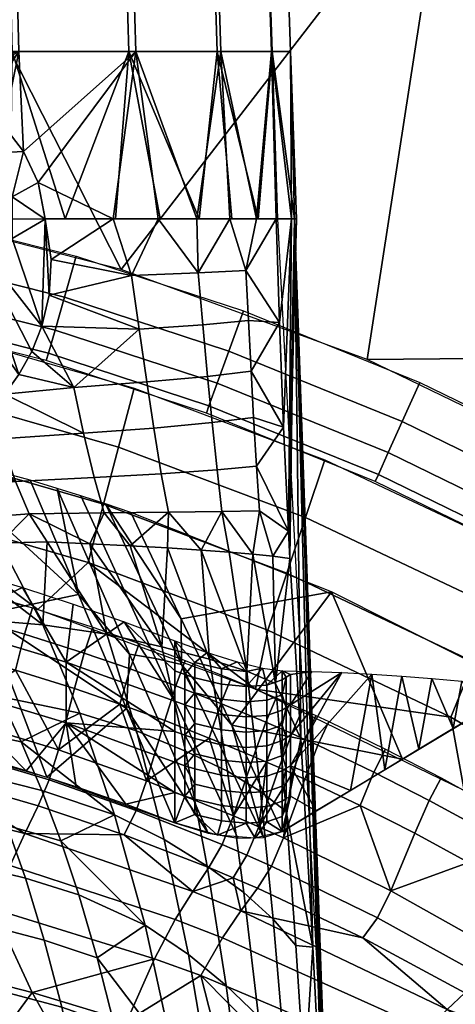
# Model space of a CAD drawing. Header units: millimetres. Extents: x -548 to -180, y -420 to 45.
# Tile 46 of 62: x -328 to -304, y -113 to -58. Entities that reach past the tile are written whole.
import ezdxf

# ---------------------------------------------------------------- set-up
doc = ezdxf.new("R2010")
doc.units = ezdxf.units.MM
doc.header["$MEASUREMENT"] = 0
doc.layers.add('Predefinito', color=7, linetype='Continuous', true_color=0x000000)

msp = doc.modelspace()

# ---------------------------------------------------------------- linework, layer by layer
at = {"layer": 'Predefinito'}
for points, knots in [([(-542.855, -20.54, 1.919), (-542.855, -133.709, 1.919), (-542.855, -236.858, 1.919), (-542.855, -414.483, 1.919), (-365.23, -414.483, 1.919), (-187.605, -414.483, 1.919), (-187.605, -236.858, 1.919), (-187.605, -133.709, 1.919), (-187.605, -20.54, 1.919), (-365.23, -20.54, 1.919), (-542.855, -20.54, 1.919)], [4.519851, 4.519851, 4.519851, 191.007194, 191.007194, 490.271946, 490.271946, 789.536698, 789.536698, 976.024041, 976.024041, 1346.627569, 1346.627569, 1346.627569]), ([(-547.855, -25.56, 1.919), (-547.855, -145.311, 1.919), (-547.855, -236.858, 1.919), (-547.855, -419.483, 1.919), (-365.23, -419.483, 1.919), (-182.605, -419.483, 1.919), (-182.605, -236.858, 1.919), (-182.605, -145.311, 1.919), (-182.605, -25.56, 1.919), (-365.23, -25.56, 1.919), (-547.855, -25.56, 1.919)], [365.25, 365.25, 365.25, 548.344063, 548.344063, 835.210742, 835.210742, 1122.077422, 1122.077422, 1305.171485, 1305.171485, 1670.421485, 1670.421485, 1670.421485])]:
    msp.add_rational_spline(points, [1, 1, 1, 0.707106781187, 1, 0.707106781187, 1, 1, 1, 1, 1], degree=2, knots=knots, dxfattribs=at)

# ---------------------------------------------------------------- meshes
mesh = msp.add_polyface(dxfattribs=at)
corners = [(-334.497, -20.856, 0), (-304.71, -20.856, 0), (-304.71, -48.784, 0), (-334.497, -48.784, 0), (-322.672, -72.063, 0), (-336.688, -68.49, 0), (-323.06, -32.317, -161.402), (-323.327, -23.085, -161.583), (-329.619, -23.085, -154.007), (-329.393, -32.317, -153.778), (-318.271, -32.317, -170.231), (-318.568, -23.085, -170.356), (-315.276, -32.317, -179.976), (-315.592, -23.085, -180.039), (-329.166, -41.55, -153.548), (-337.225, -32.317, -147.428), (-337.047, -41.55, -147.159), (-322.793, -41.55, -161.221), (-317.973, -41.55, -170.106), (-314.96, -41.55, -179.912), (-313.958, -41.55, -190), (-314.28, -32.317, -190), (-315, -41.55, -200.287), (-315.316, -32.317, -200.222), (-317.764, -41.55, -209.389), (-318.062, -32.317, -209.267), (-322.406, -41.55, -218.2), (-322.675, -32.317, -218.023), (-328.796, -41.55, -226.082), (-329.025, -32.317, -225.855), (-336.468, -41.55, -232.455), (-336.649, -32.317, -232.188), (-328.939, -50.782, -153.319), (-336.87, -50.782, -146.89), (-322.526, -50.782, -161.04), (-317.676, -50.782, -169.981), (-314.644, -50.782, -179.849), (-313.635, -50.782, -190), (-314.684, -50.782, -200.351), (-317.465, -50.782, -209.511), (-322.137, -50.782, -218.378), (-328.567, -50.782, -226.309), (-336.288, -50.782, -232.722), (-328.712, -60.015, -153.09), (-336.693, -60.015, -146.62), (-322.259, -60.015, -160.859), (-317.379, -60.015, -169.856), (-314.327, -60.015, -179.786), (-313.313, -60.015, -190), (-314.368, -60.015, -200.416), (-317.167, -60.015, -209.633), (-321.868, -60.015, -218.555), (-328.337, -60.015, -226.536), (-320.642, -69.247, -217.224), (-323.125, -69.247, -220.925), (-327.258, -67.258, -225.776), (-328.073, -65.541, -226.53), (-329.155, -64.113, -227.535), (-330.327, -62.987, -228.586), (-331.732, -61.943, -229.764), (-333.213, -61.071, -230.929), (-334.778, -60.333, -232.075), (-333.213, -61.071, -230.929), (-331.732, -61.943, -229.764), (-330.849, -65.689, -226.453), (-330.327, -62.987, -228.586), (-329.155, -64.113, -227.535), (-335.149, -62.145, -229.527)]
mesh.append_faces([[corners[k] for k in face] for face in [(0, 1, 2, 3), (4, 5, 3, 3), (3, 2, 4, 4), (6, 7, 8, 9), (10, 11, 7, 6), (12, 13, 11, 10), (14, 9, 15, 16), (17, 6, 9, 14), (18, 10, 6, 17), (19, 12, 10, 18), (20, 21, 12, 19), (22, 23, 21, 20), (24, 25, 23, 22), (26, 27, 25, 24), (28, 29, 27, 26), (30, 31, 29, 28), (32, 14, 16, 33), (34, 17, 14, 32), (35, 18, 17, 34), (36, 19, 18, 35), (37, 20, 19, 36), (38, 22, 20, 37), (39, 24, 22, 38), (40, 26, 24, 39), (41, 28, 26, 40), (42, 30, 28, 41), (43, 32, 33, 44), (45, 34, 32, 43), (46, 35, 34, 45), (47, 36, 35, 46), (48, 37, 36, 47), (49, 38, 37, 48), (50, 39, 38, 49), (51, 40, 39, 50), (52, 41, 40, 51), (53, 54, 51, 51), (55, 56, 51, 51), (56, 57, 52, 52), (57, 58, 52, 52), (58, 59, 52, 52), (59, 60, 52, 52), (60, 61, 52, 52), (41, 52, 61, 61), (52, 51, 56, 56), (62, 63, 64, 64), (63, 65, 64, 64), (65, 66, 64, 64), (67, 62, 64, 64)]])
mesh = msp.add_polyface(dxfattribs=at)
corners = [(-285.358, -22.967, -11.667), (-284.105, -22.868, -11.667), (-284.105, -22.868, 0), (-285.358, -22.967, 0), (-285.358, -22.967, -23.333), (-284.105, -22.868, -23.333), (-286.609, -22.868, -11.667), (-286.609, -22.868, 0), (-286.609, -22.868, -23.333), (-285.369, -22.937, -35), (-289.607, -89.798, -0.489), (-281.274, -95.484, -0.49), (-282.392, -97.002, -1.775), (-290.611, -91.391, -1.771), (-288.346, -87.792, 0), (-279.869, -93.573, 0), (-300.085, -87.456, -3.792), (-291.319, -92.51, -3.799), (-291.545, -92.86, -6.039), (-300.284, -87.827, -6.028), (-299.462, -86.286, -1.767), (-298.578, -84.623, -0.488), (-297.466, -82.531, 0), (-308.463, -83.381, -3.784), (-308.634, -83.77, -6.018), (-307.92, -82.169, -1.764), (-307.15, -80.451, -0.487), (-306.18, -78.29, 0), (-317.826, -79.584, -3.776), (-317.969, -79.988, -6.006), (-317.374, -78.335, -1.76), (-316.731, -76.566, -0.486), (-315.922, -74.344, 0), (-304.71, -48.784, 0), (-274.923, -48.784, 0), (-274.923, -76.712, 0), (-281.728, -92.2, 0), (-294.98, -83.861, 0), (-309.079, -77.023, 0), (-322.672, -72.063, 0), (-288.303, -22.405, 0), (-285.358, -22.967, 0), (-304.71, -20.856, 0), (-313.354, -88.008, -200.748), (-313.434, -86.5, -200.748), (-313.101, -69.247, -186.639), (-313.702, -80.758, -200.748), (-313.26, -69.247, -195.304), (-313.923, -74.986, -200.748), (-311.496, -120.979, -200.748), (-312.082, -109.475, -200.748), (-312.749, -97.982, -200.748), (-312.991, -69.247, -190), (-314.041, -69.247, -179.612), (-311.604, -115.407, -179.61), (-313.101, -69.247, -186.639), (-312.991, -69.247, -190), (-313.313, -60.015, -190), (-313.26, -69.247, -195.304), (-314.327, -60.015, -179.786), (-314.368, -60.015, -200.416), (-313.354, -88.008, -200.748), (-312.749, -97.982, -200.748), (-314.151, -94.921, -209.929), (-301.987, -90.718, -23.44), (-312.493, -85.755, -23.458), (-311.429, -82.558, -6.015), (-300.712, -87.602, -6.028), (-303.213, -93.713, -40.182), (-313.517, -88.828, -40.231), (-304.468, -96.78, -57.326), (-314.566, -91.975, -57.405), (-292.814, -96.013, -23.418), (-291.355, -92.98, -6.039), (-313.788, -94.21, -66.409), (-312.14, -94.254, -63.124), (-313.318, -94.427, -65.473), (-313.553, -94.568, -65.941)]
mesh.append_faces([[corners[k] for k in face] for face in [(0, 1, 2, 3), (4, 5, 1, 0), (6, 0, 3, 7), (8, 4, 0, 6), (5, 4, 9, 9), (4, 8, 9, 9), (10, 11, 12, 13), (14, 15, 11, 10), (16, 17, 18, 19), (20, 13, 17, 16), (21, 10, 13, 20), (22, 14, 10, 21), (23, 16, 19, 24), (25, 20, 16, 23), (26, 21, 20, 25), (27, 22, 21, 26), (28, 23, 24, 29), (30, 25, 23, 28), (31, 26, 25, 30), (32, 27, 26, 31), (33, 34, 35, 35), (36, 37, 35, 35), (37, 38, 35, 35), (38, 39, 33, 33), (40, 41, 33, 33), (34, 33, 41, 41), (33, 35, 38, 38), (33, 42, 40, 40), (43, 44, 45, 45), (44, 46, 47, 47), (46, 48, 47, 47), (49, 50, 45, 45), (50, 51, 45, 45), (51, 43, 45, 45), (47, 52, 44, 44), (52, 45, 44, 44), (45, 53, 54, 54), (55, 56, 57, 57), (56, 58, 57, 57), (57, 59, 55, 55), (60, 57, 58, 58), (61, 62, 63, 63), (64, 65, 66, 67), (68, 69, 65, 64), (70, 71, 69, 68), (72, 64, 67, 73), (74, 75, 76, 76), (76, 77, 74, 74)]])
mesh = msp.add_polyface(dxfattribs=at)
corners = [(-336.39, -74.236, -3.763), (-326.702, -76.673, -3.768), (-326.821, -77.087, -5.996), (-336.482, -74.658, -5.988), (-336.113, -72.938, -1.753), (-326.335, -75.396, -1.756), (-335.725, -71.101, -0.484), (-325.814, -73.591, -0.485), (-335.239, -68.791, 0), (-325.16, -71.322, 0), (-323.125, -69.247, -220.925), (-326.883, -69.247, -225.478), (-327.258, -67.258, -225.776), (-332.175, -69.247, -149.534), (-328.839, -69.247, -152.539), (-328.712, -60.015, -153.09), (-325.771, -69.247, -155.827), (-336.693, -60.015, -146.62), (-322.259, -60.015, -160.859), (-330.849, -70.341, -225.568), (-332.999, -70.341, -225.568), (-332.999, -68.049, -225.587), (-330.849, -68.049, -225.587), (-332.999, -65.689, -226.453), (-330.849, -65.689, -226.453), (-330.849, -74.315, -227.484), (-335.149, -74.315, -227.484), (-330.849, -77.477, -231.027), (-335.149, -77.477, -231.027), (-335.149, -79.635, -234.804), (-328.699, -70.341, -225.568), (-328.699, -68.049, -225.587), (-329.155, -64.113, -227.535), (-328.073, -65.541, -226.53), (-327.258, -67.258, -225.776), (-326.883, -69.247, -225.478), (-326.879, -69.273, -225.477), (-326.551, -71.5, -225.868), (-326.655, -73.48, -226.873), (-327.057, -75.186, -228.266), (-327.622, -76.589, -229.822), (-328.327, -77.859, -231.585), (-329.114, -78.93, -233.391), (-329.992, -79.848, -235.237), (-330.974, -80.656, -237.119), (-332.017, -81.335, -238.901), (-326.883, -69.247, -225.478), (-323.125, -69.247, -220.925), (-326.879, -69.273, -225.477), (-332.017, -81.335, -238.901), (-330.974, -80.656, -237.119), (-329.336, -81.407, -236.252), (-329.992, -79.848, -235.237), (-329.114, -78.93, -233.391), (-328.327, -77.859, -231.585), (-325.304, -78.566, -228.418), (-327.622, -76.589, -229.822), (-327.057, -75.186, -228.266), (-324.753, -81.101, -229.846), (-321.69, -75.351, -221.101), (-322.822, -81.867, -23.47), (-333.364, -78.843, -23.479), (-332.705, -75.517, -5.99), (-321.959, -78.599, -6.001), (-323.652, -85.01, -40.266), (-333.998, -82.041, -40.294)]
mesh.append_faces([[corners[k] for k in face] for face in [(0, 1, 2, 3), (4, 5, 1, 0), (6, 7, 5, 4), (8, 9, 7, 6), (10, 11, 12, 12), (13, 14, 15, 15), (14, 16, 15, 15), (15, 17, 13, 13), (18, 15, 16, 16), (19, 20, 21, 22), (22, 21, 23, 24), (20, 19, 25, 25), (25, 26, 20, 20), (27, 28, 26, 25), (29, 28, 27, 27), (30, 19, 22, 31), (31, 22, 24, 24), (32, 33, 24, 24), (33, 34, 31, 31), (34, 35, 36, 36), (36, 37, 38, 38), (38, 39, 36, 36), (39, 40, 19, 19), (40, 41, 19, 19), (41, 42, 25, 25), (42, 43, 27, 27), (43, 44, 27, 27), (44, 45, 27, 27), (25, 19, 41, 41), (27, 25, 42, 42), (29, 27, 45, 45), (19, 30, 39, 39), (30, 31, 36, 36), (31, 24, 33, 33), (31, 34, 36, 36), (36, 39, 30, 30), (46, 47, 48, 48), (49, 50, 51, 51), (50, 52, 51, 51), (52, 53, 51, 51), (53, 54, 55, 55), (54, 56, 55, 55), (56, 57, 55, 55), (55, 58, 53, 53), (59, 55, 57, 57), (58, 51, 53, 53), (60, 61, 62, 63), (64, 65, 61, 60)]])
mesh = msp.add_polyface(dxfattribs=at)
corners = [(-326.702, -76.673, -3.768), (-317.826, -79.584, -3.776), (-317.969, -79.988, -6.006), (-326.821, -77.087, -5.996), (-326.335, -75.396, -1.756), (-317.374, -78.335, -1.76), (-325.814, -73.591, -0.485), (-316.731, -76.566, -0.486), (-325.16, -71.322, 0), (-315.922, -74.344, 0), (-313.923, -74.986, -200.748), (-314.108, -69.247, -200.748), (-313.26, -69.247, -195.304), (-314.041, -69.247, -179.612), (-313.101, -69.247, -186.639), (-314.327, -60.015, -179.786), (-313.26, -69.247, -195.304), (-314.108, -69.247, -200.748), (-314.368, -60.015, -200.416), (-315.208, -69.247, -205.061), (-316.669, -69.247, -209.262), (-317.167, -60.015, -209.633), (-318.491, -69.247, -213.338), (-320.642, -69.247, -217.224), (-321.868, -60.015, -218.555), (-325.771, -69.247, -155.827), (-322.991, -69.247, -159.366), (-322.259, -60.015, -160.859), (-320.516, -69.247, -163.121), (-318.366, -69.247, -167.057), (-316.557, -69.247, -171.141), (-317.379, -60.015, -169.856), (-315.11, -69.247, -175.337), (-323.125, -69.247, -220.925), (-327.258, -67.258, -225.776), (-317.652, -80.508, -215.582), (-315.358, -80.228, -208.168), (-315.195, -82.916, -208.563), (-317.381, -83.117, -216.397), (-317.9, -77.958, -214.921), (-315.501, -77.67, -207.848), (-318.164, -75.102, -214.336), (-315.65, -74.869, -207.566), (-318.422, -72.245, -213.929), (-315.789, -72.112, -207.372), (-321.269, -78.266, -222.027), (-320.88, -80.808, -223.067), (-321.69, -75.351, -221.101), (-322.106, -72.387, -220.449), (-325.304, -78.566, -228.418), (-324.753, -81.101, -229.846), (-314.108, -69.247, -200.748), (-313.923, -74.986, -200.748), (-313.702, -80.758, -200.748), (-323.125, -69.247, -220.925), (-320.642, -69.247, -217.224), (-318.491, -69.247, -213.338), (-316.669, -69.247, -209.262), (-315.208, -69.247, -205.061), (-327.057, -75.186, -228.266), (-326.655, -73.48, -226.873), (-326.551, -71.5, -225.868), (-326.879, -69.273, -225.477)]
mesh.append_faces([[corners[k] for k in face] for face in [(0, 1, 2, 3), (4, 5, 1, 0), (6, 7, 5, 4), (8, 9, 7, 6), (10, 11, 12, 12), (13, 14, 15, 15), (16, 17, 18, 18), (17, 19, 18, 18), (19, 20, 21, 21), (20, 22, 21, 21), (22, 23, 24, 24), (25, 26, 27, 27), (26, 28, 27, 27), (28, 29, 27, 27), (29, 30, 31, 31), (30, 32, 31, 31), (32, 13, 15, 15), (31, 27, 29, 29), (15, 31, 32, 32), (21, 18, 19, 19), (24, 21, 22, 22), (24, 33, 34, 34), (35, 36, 37, 38), (39, 40, 36, 35), (41, 42, 40, 39), (43, 44, 42, 41), (45, 39, 35, 46), (47, 41, 39, 45), (48, 43, 41, 47), (49, 45, 46, 50), (47, 45, 49, 49), (51, 52, 44, 44), (52, 53, 40, 40), (54, 55, 48, 48), (55, 56, 43, 43), (56, 57, 43, 43), (57, 58, 44, 44), (58, 51, 44, 44), (59, 60, 47, 47), (60, 61, 48, 48), (61, 62, 54, 54), (37, 36, 53, 53), (36, 40, 53, 53), (40, 42, 52, 52), (44, 43, 57, 57), (42, 44, 52, 52), (43, 48, 55, 55), (48, 47, 60, 60), (54, 48, 61, 61)]])
mesh = msp.add_polyface(dxfattribs=at)
corners = [(-310.052, -155.469, -200.748), (-310.486, -143.972, -200.748), (-313.101, -69.247, -186.639), (-311.604, -115.407, -179.61), (-313.664, -115.021, -225.283), (-314.278, -107.926, -223.278), (-313.02, -109.386, -212.037), (-312.539, -116.727, -213.034), (-315.092, -113.314, -237.473), (-315.894, -106.465, -234.447), (-316.879, -111.605, -249.532), (-317.931, -105.001, -245.46), (-313.069, -122.981, -227.313), (-312.065, -124.819, -214.043), (-314.321, -121.142, -240.537), (-315.87, -119.302, -253.652), (-317.662, -117.456, -266.681), (-318.954, -109.889, -261.481), (-319.733, -115.689, -279.6), (-321.354, -108.272, -273.293), (-323.053, -113.818, -292.136), (-323.997, -110.07, -288.469), (-316.672, -124.758, -270.736), (-315.095, -126.583, -256.866), (-318.49, -122.997, -284.521), (-322.281, -117.347, -295.168), (-321.563, -121.103, -297.992), (-323.722, -124.391, -307.287), (-324.448, -120.069, -304.302), (-320.848, -125.402, -300.754), (-312.082, -109.475, -200.748), (-311.496, -120.979, -200.748), (-320.806, -124.986, -136.663), (-326.047, -123.324, -136.926), (-324.128, -118.117, -132.062), (-318.636, -119.93, -131.713), (-322.366, -113.571, -125.737), (-317.179, -115.373, -125.357), (-311.991, -117.396, -124.936), (-306.828, -119.691, -124.482), (-307.956, -124.23, -130.922), (-301.718, -122.306, -124.004), (-318.275, -111.048, -117.054), (-320.838, -110.121, -117.227), (-319.689, -107.956, -107.922), (-317.072, -108.959, -107.763), (-303.682, -111.995, -88.113), (-309.331, -108.96, -88.401), (-308.506, -107.857, -81.718), (-302.83, -111.015, -81.489), (-304.67, -112.914, -97.461), (-316.062, -107.478, -98.144), (-305.767, -114.047, -106.968), (-307.112, -115.759, -116.186), (-296.413, -113.168, -78.815), (-302.026, -109.588, -79.052), (-297.634, -108.307, -78.048), (-298.136, -115.383, -87.794), (-297.281, -114.52, -81.233), (-293.702, -119.721, -96.651), (-294.736, -120.547, -106.038), (-296.089, -121.907, -115.178), (-301.718, -122.306, -124.004), (-306.828, -119.691, -124.482), (-311.991, -117.396, -124.936), (-317.179, -115.373, -125.357), (-322.366, -113.571, -125.737), (-327.596, -111.981, -126.072)]
mesh.append_faces([[corners[k] for k in face] for face in [(0, 1, 2, 2), (0, 2, 3, 3), (4, 5, 6, 7), (8, 9, 5, 4), (10, 11, 9, 8), (12, 4, 7, 13), (14, 8, 4, 12), (15, 10, 8, 14), (16, 17, 10, 15), (18, 19, 17, 16), (18, 20, 21, 21), (19, 18, 21, 21), (22, 16, 15, 23), (24, 18, 16, 22), (25, 20, 18, 18), (24, 26, 25, 25), (18, 24, 25, 25), (27, 28, 26, 29), (30, 31, 7, 7), (7, 6, 30, 30), (13, 7, 31, 31), (32, 33, 34, 35), (36, 37, 34, 34), (37, 38, 35, 35), (38, 39, 40, 40), (39, 41, 40, 40), (35, 34, 37, 37), (40, 35, 38, 38), (42, 43, 44, 45), (46, 47, 48, 49), (47, 46, 50, 50), (50, 51, 47, 47), (52, 45, 51, 50), (53, 42, 45, 52), (54, 55, 56, 56), (57, 46, 49, 58), (58, 49, 55, 54), (50, 46, 57, 57), (59, 50, 57, 57), (60, 52, 50, 59), (61, 53, 52, 60), (62, 63, 53, 53), (63, 64, 53, 53), (64, 65, 42, 42), (65, 66, 42, 42), (66, 67, 43, 43), (43, 42, 66, 66), (42, 53, 64, 64), (53, 61, 62, 62)]])
mesh = msp.add_polyface(dxfattribs=at)
corners = [(-310.486, -143.972, -200.748), (-310.966, -132.46, -200.748), (-313.101, -69.247, -186.639), (-311.496, -120.979, -200.748), (-294.217, -98.93, -40.128), (-303.213, -93.713, -40.182), (-301.987, -90.718, -23.44), (-292.814, -96.013, -23.418), (-295.654, -101.917, -57.24), (-304.468, -96.78, -57.326), (-303.715, -100.837, -74.062), (-315.247, -95.236, -74.434), (-314.566, -91.975, -57.405), (-312.531, -100.2, -78.607), (-313.235, -99.88, -78.629), (-312.53, -98.005, -77.32), (-311.816, -98.331, -77.298), (-313.246, -97.684, -77.343), (-312.653, -96.36, -74.359), (-311.93, -96.689, -74.338), (-311.209, -97.022, -74.316), (-303.478, -104.805, -78.29), (-300.552, -106.503, -78.172), (-302.026, -109.588, -79.052), (-307.768, -106.361, -79.264), (-306.452, -103.187, -78.401), (-309.47, -101.652, -78.507), (-313.7, -103.448, -79.452), (-308.713, -99.811, -77.194), (-305.653, -101.376, -77.084), (-308.076, -98.536, -74.215), (-304.988, -100.137, -74.109), (-302.637, -103.025, -76.969), (-299.668, -104.758, -76.848), (-301.946, -101.824, -73.997), (-298.953, -103.594, -73.879), (-309.331, -108.96, -88.401), (-315.14, -106.231, -88.661), (-314.368, -105.008, -81.923), (-308.506, -107.857, -81.718), (-302.83, -111.015, -81.489), (-316.062, -107.478, -98.144), (-297.634, -108.307, -78.048), (-296.706, -106.597, -76.719), (-295.968, -105.473, -73.755), (-311.05, -89.849, -40), (-307.126, -99.092, -53.123), (-300.545, -95.138, -40), (-316.572, -97.221, -57.606), (-313.788, -103.096, -66.409), (-312.14, -94.254, -63.124), (-310.486, -94.32, -59.824), (-313.318, -96.104, -65.473), (-308.826, -94.406, -56.514), (-313.318, -99.459, -65.473), (-307.164, -94.512, -53.2), (-308.112, -99.685, -55.091), (-305.502, -94.638, -49.886), (-306.221, -98.548, -51.318), (-303.844, -94.785, -46.578), (-304.329, -97.411, -47.546), (-302.19, -94.951, -43.281), (-302.437, -96.275, -43.773), (-300.545, -95.138, -40), (-310.004, -100.822, -58.864), (-311.896, -101.959, -62.636), (-313.318, -101.136, -65.473), (-313.318, -97.781, -65.473)]
mesh.append_faces([[corners[k] for k in face] for face in [(0, 1, 2, 2), (1, 3, 2, 2), (4, 5, 6, 7), (8, 9, 5, 4), (10, 11, 9, 9), (12, 9, 11, 11), (9, 8, 10, 10), (13, 14, 15, 16), (15, 17, 18, 19), (16, 15, 19, 20), (21, 22, 23, 23), (24, 25, 21, 21), (23, 24, 21, 21), (26, 25, 24, 24), (27, 13, 26, 26), (24, 27, 26, 26), (25, 26, 28, 29), (26, 13, 16, 28), (28, 16, 20, 30), (29, 28, 30, 31), (22, 21, 32, 33), (21, 25, 29, 32), (32, 29, 31, 34), (33, 32, 34, 35), (36, 37, 38, 39), (39, 38, 27, 24), (40, 39, 24, 23), (41, 37, 36, 36), (23, 22, 42, 42), (42, 22, 33, 43), (43, 33, 35, 44), (45, 46, 47, 47), (48, 49, 46, 46), (50, 51, 52, 52), (51, 53, 54, 54), (53, 55, 56, 56), (55, 57, 58, 58), (57, 59, 60, 60), (59, 61, 62, 62), (61, 63, 62, 62), (62, 60, 59, 59), (60, 58, 57, 57), (58, 56, 55, 55), (56, 64, 53, 53), (64, 65, 54, 54), (66, 54, 65, 65), (67, 52, 51, 51), (54, 67, 51, 51), (54, 53, 64, 64)]])
mesh = msp.add_polyface(dxfattribs=at)
corners = [(-339.448, -81.456, -239.249), (-343.748, -81.456, -239.249), (-343.748, -79.635, -234.804), (-339.448, -79.635, -234.804), (-339.448, -82.746, -243.501), (-343.748, -82.746, -243.501), (-335.149, -81.456, -239.249), (-335.149, -79.635, -234.804), (-332.017, -81.335, -238.901), (-333.168, -81.914, -240.615), (-334.444, -82.409, -242.265), (-335.862, -82.838, -243.857), (-338.044, -83.337, -245.931), (-340.376, -83.714, -247.724), (-332.47, -95.117, -273.185), (-336.11, -94.567, -276.679), (-338.605, -90.733, -267.477), (-331.899, -91.282, -261.375), (-340.236, -94.036, -279.667), (-346.757, -90.159, -271.76), (-346.896, -87.445, -260.419), (-341.526, -87.452, -258.058), (-336.749, -87.418, -254.982), (-332.669, -87.333, -251.314), (-340.925, -84.75, -249.826), (-333.952, -84.298, -244.864), (-333.016, -85.952, -247.741), (-340.038, -86.272, -253.204), (-342.899, -83.995, -249.255), (-340.376, -83.714, -247.724), (-338.044, -83.337, -245.931), (-335.862, -82.838, -243.857), (-334.444, -82.409, -242.265), (-333.168, -81.914, -240.615), (-332.669, -87.333, -251.314), (-336.749, -87.418, -254.982), (-341.526, -87.452, -258.058), (-333.998, -82.041, -40.294), (-344.58, -79.924, -40.317), (-344.151, -76.693, -23.489), (-333.364, -78.843, -23.479), (-334.646, -85.315, -57.513), (-345.02, -83.232, -57.549), (-327.288, -90.825, -74.726), (-339.75, -87.625, -74.939), (-341.827, -90.91, -79.243), (-338.436, -91.602, -79.196), (-339.023, -95.06, -79.988), (-341.507, -88.863, -77.959), (-338.071, -89.569, -77.91), (-341.223, -87.329, -74.958), (-337.748, -88.052, -74.91), (-335.109, -92.372, -79.143), (-332.538, -96.648, -79.887), (-334.698, -90.354, -77.855), (-334.338, -88.857, -74.857), (-344.311, -87.901, -55.012), (-342.148, -96.2, -70.024), (-334.282, -97.939, -70.058), (-337.109, -89.326, -55.029), (-339.936, -80.713, -40), (-330.231, -91.092, -55.057), (-333.674, -82.09, -40), (-346.474, -79.602, -40), (-339.632, -89.99, -70.033), (-332.576, -91.676, -70.069), (-332.576, -95.031, -70.069), (-339.632, -93.345, -70.033), (-342.252, -86.121, -70.021), (-339.412, -86.685, -70.031), (-336.582, -87.316, -70.044), (-333.761, -88.015, -70.059)]
mesh.append_faces([[corners[k] for k in face] for face in [(0, 1, 2, 3), (4, 5, 1, 0), (6, 0, 3, 7), (8, 9, 7, 7), (9, 10, 6, 6), (10, 11, 6, 6), (11, 12, 6, 6), (12, 13, 4, 4), (5, 4, 13, 13), (4, 0, 12, 12), (0, 6, 12, 12), (6, 7, 9, 9), (14, 15, 16, 16), (16, 17, 14, 14), (16, 15, 18, 18), (19, 16, 18, 18), (20, 21, 16, 16), (21, 22, 16, 16), (22, 23, 17, 17), (17, 16, 22, 22), (24, 25, 26, 27), (28, 29, 24, 24), (29, 30, 24, 24), (30, 31, 25, 25), (31, 32, 25, 25), (32, 33, 25, 25), (34, 35, 26, 26), (35, 36, 27, 27), (25, 24, 30, 30), (27, 26, 35, 35), (37, 38, 39, 40), (41, 42, 38, 37), (43, 44, 41, 41), (42, 41, 44, 44), (45, 46, 47, 47), (46, 45, 48, 49), (49, 48, 50, 51), (47, 46, 52, 52), (53, 47, 52, 52), (52, 46, 49, 54), (54, 49, 51, 55), (56, 57, 58, 59), (60, 59, 61, 62), (63, 56, 59, 60), (64, 65, 66, 67), (68, 69, 64, 64), (69, 70, 64, 64), (70, 71, 65, 65), (65, 64, 70, 70)]])
mesh = msp.add_polyface(dxfattribs=at)
corners = [(-324.408, -87.204, -238.119), (-322.184, -87.319, -233.248), (-320.426, -92.889, -236.841), (-320.111, -87.434, -228.188), (-318.265, -87.549, -222.957), (-317.8, -93.569, -228.043), (-316.717, -87.663, -217.576), (-315.735, -94.246, -219.037), (-315.411, -87.778, -212.05), (-314.299, -87.893, -206.442), (-314.151, -94.921, -209.929), (-313.354, -88.008, -200.748), (-317.381, -83.117, -216.397), (-315.195, -82.916, -208.563), (-315.033, -85.385, -208.97), (-317.12, -85.421, -217.236), (-320.461, -83.331, -224.347), (-320.065, -85.459, -225.662), (-320.88, -80.808, -223.067), (-317.652, -80.508, -215.582), (-324.164, -83.542, -231.598), (-323.613, -85.499, -233.394), (-313.702, -80.758, -200.748), (-313.434, -86.5, -200.748), (-313.354, -88.008, -200.748), (-314.299, -87.893, -206.442), (-315.411, -87.778, -212.05), (-316.717, -87.663, -217.576), (-318.265, -87.549, -222.957), (-320.111, -87.434, -228.188), (-322.184, -87.319, -233.248), (-312.493, -85.755, -23.458), (-322.822, -81.867, -23.47), (-321.959, -78.599, -6.001), (-311.429, -82.558, -6.015), (-313.517, -88.828, -40.231), (-323.652, -85.01, -40.266), (-314.566, -91.975, -57.405), (-324.502, -88.228, -57.466), (-315.247, -95.236, -74.434), (-319.663, -95.041, -77.528), (-322.183, -94.113, -77.593), (-321.685, -92.707, -74.602), (-319.138, -93.656, -74.539), (-322.141, -85.472, -40), (-319.357, -91.347, -48.803), (-311.05, -89.849, -40), (-316.572, -97.221, -57.606), (-316.572, -97.221, -57.606), (-319.357, -91.347, -48.803), (-319.342, -93.868, -53.437), (-323.544, -85, -40), (-318.601, -93.766, -70.085), (-317.13, -94.114, -69.615), (-317.13, -94.953, -69.615), (-318.601, -94.604, -70.085), (-322.517, -91.509, -70.158), (-319.707, -92.56, -70.193), (-319.707, -94.223, -70.193), (-317.92, -93.209, -69.933), (-316.276, -93.728, -69.191), (-314.867, -94.075, -68.004), (-315.777, -94.252, -68.805), (-313.553, -94.568, -65.941), (-313.788, -94.709, -66.409), (-313.788, -94.21, -66.409), (-315.777, -95.09, -68.805), (-319.155, -94.426, -70.165), (-314.637, -95.007, -67.711), (-319.707, -95.901, -70.193)]
mesh.append_faces([[corners[k] for k in face] for face in [(0, 1, 2, 2), (1, 3, 2, 2), (3, 4, 5, 5), (4, 6, 7, 7), (6, 8, 7, 7), (8, 9, 10, 10), (9, 11, 10, 10), (10, 7, 8, 8), (7, 5, 4, 4), (5, 2, 3, 3), (12, 13, 14, 15), (16, 12, 15, 17), (18, 19, 12, 16), (20, 16, 17, 21), (22, 23, 13, 13), (23, 24, 25, 25), (25, 26, 14, 14), (26, 27, 15, 15), (27, 28, 15, 15), (28, 29, 17, 17), (29, 30, 17, 17), (14, 13, 23, 23), (15, 14, 26, 26), (17, 15, 28, 28), (21, 17, 30, 30), (23, 25, 14, 14), (31, 32, 33, 34), (35, 36, 32, 31), (37, 38, 36, 35), (38, 37, 39, 39), (40, 41, 42, 43), (44, 45, 46, 46), (45, 47, 46, 46), (48, 49, 50, 50), (51, 50, 49, 49), (52, 53, 54, 55), (56, 57, 58, 58), (57, 59, 52, 52), (59, 60, 53, 53), (60, 61, 62, 62), (63, 64, 65, 65), (62, 53, 60, 60), (66, 62, 61, 61), (53, 52, 59, 59), (52, 55, 67, 67), (64, 68, 65, 65), (67, 58, 57, 57), (58, 69, 56, 56), (57, 52, 67, 67)]])
mesh = msp.add_polyface(dxfattribs=at)
corners = [(-324.961, -96.564, -260.424), (-327.013, -91.677, -253.84), (-323.477, -92.196, -245.459), (-321.833, -97.538, -250.879), (-329.399, -95.645, -269.256), (-331.899, -91.282, -261.375), (-332.47, -95.117, -273.185), (-332.669, -87.333, -251.314), (-329.366, -87.174, -247.208), (-326.773, -87.089, -242.786), (-324.408, -87.204, -238.119), (-320.426, -92.889, -236.841), (-324.753, -81.101, -229.846), (-320.88, -80.808, -223.067), (-320.461, -83.331, -224.347), (-324.164, -83.542, -231.598), (-328.517, -83.763, -238.519), (-323.613, -85.499, -233.394), (-327.755, -85.544, -240.838), (-329.336, -81.407, -236.252), (-333.952, -84.298, -244.864), (-333.016, -85.952, -247.741), (-333.168, -81.914, -240.615), (-332.017, -81.335, -238.901), (-322.184, -87.319, -233.248), (-324.408, -87.204, -238.119), (-326.773, -87.089, -242.786), (-329.366, -87.174, -247.208), (-332.669, -87.333, -251.314), (-324.502, -88.228, -57.466), (-334.646, -85.315, -57.513), (-333.998, -82.041, -40.294), (-323.652, -85.01, -40.266), (-315.247, -95.236, -74.434), (-327.288, -90.825, -74.726), (-331.803, -93.229, -79.085), (-335.109, -92.372, -79.143), (-334.698, -90.354, -77.855), (-331.347, -91.227, -77.794), (-334.338, -88.857, -74.857), (-330.949, -89.752, -74.798), (-325.267, -95.202, -78.95), (-328.521, -94.173, -79.02), (-328.021, -92.189, -77.727), (-324.722, -93.238, -77.654), (-327.587, -90.737, -74.732), (-324.252, -91.811, -74.661), (-322.183, -94.113, -77.593), (-321.685, -92.707, -74.602), (-324.899, -84.56, -40), (-320.785, -93.535, -53.837), (-319.342, -93.868, -53.437), (-323.544, -85, -40), (-326.224, -84.145, -40), (-322.21, -93.299, -54.373), (-319.357, -91.347, -48.803), (-322.141, -85.472, -40), (-327.715, -83.697, -40), (-325.045, -90.001, -50.064), (-322.376, -96.306, -60.129), (-322.376, -96.306, -60.129), (-325.045, -90.001, -50.064), (-330.231, -91.092, -55.057), (-327.715, -83.697, -40), (-333.674, -82.09, -40), (-332.576, -91.676, -70.069), (-325.715, -93.735, -70.124), (-325.715, -97.09, -70.124), (-332.576, -95.031, -70.069), (-333.761, -88.015, -70.059), (-330.945, -88.783, -70.078), (-328.134, -89.621, -70.101), (-325.326, -90.529, -70.127), (-322.517, -91.509, -70.158), (-319.707, -95.901, -70.193)]
mesh.append_faces([[corners[k] for k in face] for face in [(0, 1, 2, 3), (4, 5, 1, 0), (5, 4, 6, 6), (7, 8, 1, 1), (8, 9, 1, 1), (9, 10, 2, 2), (11, 2, 10, 10), (2, 1, 9, 9), (1, 5, 7, 7), (12, 13, 14, 15), (16, 15, 17, 18), (19, 12, 15, 16), (20, 16, 18, 21), (22, 23, 16, 16), (24, 25, 17, 17), (25, 26, 18, 18), (26, 27, 18, 18), (27, 28, 21, 21), (18, 17, 25, 25), (19, 16, 23, 23), (16, 20, 22, 22), (21, 18, 27, 27), (29, 30, 31, 32), (33, 34, 29, 29), (30, 29, 34, 34), (35, 36, 37, 38), (38, 37, 39, 40), (41, 42, 43, 44), (42, 35, 38, 43), (43, 38, 40, 45), (44, 43, 45, 46), (47, 44, 46, 48), (49, 50, 51, 52), (53, 54, 50, 49), (55, 56, 52, 52), (57, 58, 53, 53), (58, 59, 54, 54), (54, 53, 58, 58), (60, 61, 62, 62), (61, 63, 64, 64), (64, 62, 61, 61), (65, 66, 67, 68), (69, 70, 65, 65), (70, 71, 65, 65), (71, 72, 66, 66), (72, 73, 66, 66), (74, 66, 73, 73), (66, 65, 71, 71)]])
mesh = msp.add_polyface(dxfattribs=at)
corners = [(-328.198, -98.143, -273.254), (-329.399, -95.645, -269.256), (-324.961, -96.564, -260.424), (-323.04, -102.177, -267.058), (-327.059, -100.819, -277.183), (-333.776, -99.295, -285.921), (-334.912, -96.829, -281.342), (-331.237, -97.495, -277.52), (-330.069, -100.064, -281.78), (-336.11, -94.567, -276.679), (-332.47, -95.117, -273.185), (-338.085, -98.561, -289.511), (-339.131, -96.19, -284.633), (-326.006, -103.613, -280.948), (-321.354, -108.272, -273.293), (-325.011, -106.597, -284.622), (-331.737, -104.751, -294.579), (-332.727, -101.913, -290.305), (-328.989, -102.768, -285.858), (-327.969, -105.677, -289.837), (-337.118, -101.099, -294.179), (-336.207, -103.871, -298.729), (-335.281, -107.17, -303.491), (-330.731, -108.104, -299.052), (-328.521, -94.173, -79.02), (-325.267, -95.202, -78.95), (-326.15, -98.574, -79.765), (-332.538, -96.648, -79.887), (-331.803, -93.229, -79.085), (-335.109, -92.372, -79.143), (-327.274, -101.67, -89.095), (-333.495, -99.875, -89.266), (-332.971, -98.36, -82.396), (-326.664, -100.241, -82.262), (-339.804, -98.397, -89.407), (-339.372, -96.808, -82.506), (-339.023, -95.06, -79.988), (-328.009, -103.196, -98.688), (-340.329, -100.14, -99.08), (-328.811, -104.972, -108.397), (-340.9, -102.145, -108.855), (-329.759, -107.372, -117.746), (-341.566, -104.784, -118.246), (-322.761, -96.061, -78.891), (-321.271, -100.299, -79.654), (-324.722, -93.238, -77.654), (-322.183, -94.113, -77.593), (-322.52, -103.282, -88.941), (-321.846, -101.928, -82.143), (-319.689, -107.956, -107.922), (-318.722, -106.403, -98.28), (-337.109, -89.326, -55.029), (-334.282, -97.939, -70.058), (-326.788, -100.094, -70.114), (-330.231, -91.092, -55.057), (-319.707, -102.61, -70.193), (-322.376, -96.306, -60.129), (-322.423, -101.588, -70.159), (-325.164, -100.629, -70.129), (-325.715, -97.09, -70.124), (-327.929, -99.733, -70.104), (-330.718, -98.901, -70.081), (-332.576, -95.031, -70.069), (-333.528, -98.133, -70.063), (-336.359, -97.429, -70.047), (-339.632, -93.345, -70.033), (-319.707, -100.933, -70.193)]
mesh.append_faces([[corners[k] for k in face] for face in [(0, 1, 2, 2), (3, 4, 0, 0), (2, 3, 0, 0), (5, 6, 7, 8), (6, 9, 10, 7), (7, 10, 1, 0), (8, 7, 0, 4), (11, 12, 6, 5), (13, 4, 3, 3), (14, 15, 13, 13), (3, 14, 13, 13), (16, 17, 18, 19), (17, 5, 8, 18), (18, 8, 4, 13), (19, 18, 13, 15), (20, 11, 5, 17), (21, 20, 17, 16), (22, 21, 16, 23), (24, 25, 26, 26), (27, 28, 24, 24), (26, 27, 24, 24), (29, 28, 27, 27), (30, 31, 32, 33), (31, 34, 35, 32), (32, 35, 36, 27), (33, 32, 27, 26), (31, 30, 37, 37), (38, 34, 31, 31), (37, 38, 31, 31), (39, 40, 38, 37), (41, 42, 40, 39), (26, 25, 43, 43), (44, 26, 43, 43), (43, 25, 45, 46), (47, 30, 33, 48), (48, 33, 26, 44), (37, 30, 47, 47), (49, 39, 37, 50), (51, 52, 53, 54), (55, 56, 53, 53), (54, 53, 56, 56), (57, 58, 59, 59), (58, 60, 59, 59), (60, 61, 62, 62), (61, 63, 62, 62), (63, 64, 62, 62), (62, 59, 60, 60), (65, 62, 64, 64), (66, 57, 59, 59)]])
mesh = msp.add_polyface(dxfattribs=at)
corners = [(-314.978, -100.876, -221.148), (-315.735, -94.246, -219.037), (-314.151, -94.921, -209.929), (-313.564, -101.982, -210.978), (-314.278, -107.926, -223.278), (-313.02, -109.386, -212.037), (-312.749, -97.982, -200.748), (-312.082, -109.475, -200.748), (-313.235, -99.88, -78.629), (-312.531, -100.2, -78.607), (-313.7, -103.448, -79.452), (-315.079, -102.829, -79.492), (-313.942, -99.565, -78.651), (-314.651, -99.254, -78.672), (-313.964, -97.367, -77.365), (-313.246, -97.684, -77.343), (-315.361, -98.948, -78.693), (-314.684, -97.055, -77.387), (-314.106, -95.717, -74.402), (-313.379, -96.036, -74.381), (-312.653, -96.36, -74.359), (-312.53, -98.005, -77.32), (-307.126, -99.092, -53.123), (-311.05, -89.849, -40), (-316.572, -97.221, -57.606), (-313.788, -100.58, -66.409), (-313.788, -99.741, -66.409), (-313.553, -99.6, -65.941), (-313.553, -101.277, -65.941), (-313.788, -101.418, -66.409), (-313.318, -99.459, -65.473), (-313.318, -101.136, -65.473), (-313.788, -97.225, -66.409), (-313.788, -96.386, -66.409), (-313.553, -96.245, -65.941), (-313.553, -97.922, -65.941), (-313.788, -98.064, -66.409), (-313.318, -96.104, -65.473), (-313.318, -97.781, -65.473), (-313.788, -98.902, -66.409), (-313.553, -94.568, -65.941), (-313.318, -94.427, -65.473), (-313.788, -95.547, -66.409), (-313.788, -94.709, -66.409), (-314.637, -100.039, -67.711), (-314.637, -100.878, -67.711), (-314.637, -101.716, -67.711), (-313.788, -102.257, -66.409), (-314.637, -102.555, -67.711), (-314.637, -96.684, -67.711), (-314.637, -97.523, -67.711), (-314.637, -98.362, -67.711), (-314.637, -99.2, -67.711), (-314.637, -95.007, -67.711), (-314.637, -95.846, -67.711), (-314.867, -94.075, -68.004), (-313.788, -94.21, -66.409), (-311.896, -101.959, -62.636), (-313.788, -103.096, -66.409), (-315.268, -103.469, -68.377), (-312.14, -94.254, -63.124)]
mesh.append_faces([[corners[k] for k in face] for face in [(0, 1, 2, 3), (4, 0, 3, 5), (6, 7, 3, 3), (3, 2, 6, 6), (5, 3, 7, 7), (8, 9, 10, 10), (11, 12, 8, 8), (10, 11, 8, 8), (13, 12, 11, 11), (12, 13, 14, 15), (13, 16, 17, 14), (14, 17, 18, 19), (15, 14, 19, 20), (8, 12, 15, 21), (22, 23, 24, 24), (25, 26, 27, 27), (28, 29, 25, 25), (27, 28, 25, 25), (27, 30, 31, 28), (32, 33, 34, 34), (35, 36, 32, 32), (34, 35, 32, 32), (34, 37, 38, 35), (35, 38, 30, 27), (39, 36, 35, 35), (27, 26, 39, 39), (35, 27, 39, 39), (40, 41, 37, 34), (42, 43, 40, 40), (34, 33, 42, 42), (40, 34, 42, 42), (44, 26, 25, 45), (45, 25, 29, 46), (46, 29, 47, 48), (49, 33, 32, 50), (50, 32, 36, 51), (51, 36, 39, 52), (52, 39, 26, 44), (53, 43, 42, 54), (54, 42, 33, 49), (55, 56, 53, 53), (57, 58, 31, 31), (58, 59, 48, 48), (29, 28, 47, 47), (28, 31, 47, 47), (37, 41, 60, 60), (48, 47, 58, 58), (31, 58, 47, 47)]])
mesh = msp.add_polyface(dxfattribs=at)
corners = [(-316.81, -99.769, -231.231), (-317.8, -93.569, -228.043), (-315.735, -94.246, -219.037), (-314.978, -100.876, -221.148), (-319.133, -98.659, -241.132), (-320.426, -92.889, -236.841), (-321.833, -97.538, -250.879), (-323.477, -92.196, -245.459), (-321.271, -100.299, -79.654), (-320.275, -96.971, -78.829), (-317.808, -97.933, -78.763), (-316.467, -102.227, -79.531), (-322.761, -96.061, -78.891), (-322.183, -94.113, -77.593), (-319.663, -95.041, -77.528), (-315.361, -98.948, -78.693), (-317.163, -96.022, -77.459), (-314.684, -97.055, -77.387), (-319.138, -93.656, -74.539), (-316.611, -94.66, -74.472), (-314.106, -95.717, -74.402), (-320.785, -93.535, -53.837), (-316.239, -103.453, -69.129), (-314.814, -103.424, -67.916), (-319.342, -93.868, -53.437), (-322.21, -93.299, -54.373), (-317.872, -103.187, -69.9), (-316.572, -97.221, -57.606), (-322.376, -96.306, -60.129), (-318.601, -96.282, -70.085), (-317.13, -96.63, -69.615), (-317.13, -97.469, -69.615), (-318.601, -97.12, -70.085), (-315.777, -96.768, -68.805), (-315.777, -97.606, -68.805), (-315.777, -98.445, -68.805), (-317.13, -98.308, -69.615), (-318.601, -97.959, -70.085), (-314.637, -96.684, -67.711), (-314.637, -97.523, -67.711), (-314.637, -98.362, -67.711), (-314.637, -99.2, -67.711), (-315.777, -99.284, -68.805), (-317.13, -99.146, -69.615), (-318.601, -98.798, -70.085), (-317.13, -99.985, -69.615), (-318.601, -99.636, -70.085), (-317.13, -94.114, -69.615), (-315.777, -94.252, -68.805), (-315.777, -95.09, -68.805), (-317.13, -94.953, -69.615), (-314.637, -95.007, -67.711), (-314.637, -95.846, -67.711), (-315.777, -95.929, -68.805), (-318.601, -94.604, -70.085), (-317.13, -95.792, -69.615), (-318.601, -95.443, -70.085), (-319.707, -95.901, -70.193), (-319.155, -96.103, -70.165), (-319.155, -97.781, -70.165), (-319.707, -97.578, -70.193), (-319.155, -99.458, -70.165), (-319.707, -97.578, -70.193), (-319.707, -99.255, -70.193), (-319.155, -94.426, -70.165), (-319.707, -94.223, -70.193), (-319.707, -95.901, -70.193), (-319.707, -97.578, -70.193), (-319.707, -99.255, -70.193), (-325.715, -97.09, -70.124), (-325.715, -93.735, -70.124), (-319.707, -95.901, -70.193), (-314.867, -94.075, -68.004), (-319.707, -100.933, -70.193)]
mesh.append_faces([[corners[k] for k in face] for face in [(0, 1, 2, 3), (4, 5, 1, 0), (6, 7, 5, 4), (8, 9, 10, 10), (11, 8, 10, 10), (12, 9, 8, 8), (9, 12, 13, 14), (15, 10, 16, 17), (10, 9, 14, 16), (16, 14, 18, 19), (17, 16, 19, 20), (21, 22, 23, 24), (25, 26, 22, 21), (24, 23, 27, 27), (26, 25, 28, 28), (29, 30, 31, 32), (30, 33, 34, 31), (31, 34, 35, 36), (32, 31, 36, 37), (33, 38, 39, 34), (34, 39, 40, 35), (35, 40, 41, 42), (37, 36, 43, 44), (36, 35, 42, 43), (44, 43, 45, 46), (47, 48, 49, 50), (49, 51, 52, 53), (53, 52, 38, 33), (54, 50, 55, 56), (50, 49, 53, 55), (55, 53, 33, 30), (56, 55, 30, 29), (57, 58, 59, 60), (32, 37, 59, 59), (58, 29, 32, 32), (59, 58, 32, 32), (44, 46, 61, 61), (59, 37, 44, 44), (61, 59, 44, 44), (62, 59, 61, 63), (56, 29, 58, 58), (64, 54, 56, 56), (58, 64, 56, 56), (65, 64, 58, 66), (67, 68, 69, 69), (70, 71, 67, 67), (69, 70, 67, 67), (51, 49, 72, 72), (68, 73, 69, 69)]])
mesh = msp.add_polyface(dxfattribs=at)
corners = [(-315.894, -106.465, -234.447), (-316.81, -99.769, -231.231), (-314.978, -100.876, -221.148), (-314.278, -107.926, -223.278), (-317.931, -105.001, -245.46), (-319.133, -98.659, -241.132), (-320.299, -103.528, -256.343), (-321.833, -97.538, -250.879), (-323.04, -102.177, -267.058), (-324.961, -96.564, -260.424), (-318.954, -109.889, -261.481), (-316.879, -111.605, -249.532), (-321.354, -108.272, -273.293), (-323.997, -110.07, -288.469), (-325.011, -106.597, -284.622), (-317.808, -97.933, -78.763), (-315.361, -98.948, -78.693), (-316.467, -102.227, -79.531), (-317.839, -105.087, -88.77), (-322.52, -103.282, -88.941), (-321.846, -101.928, -82.143), (-317.101, -103.813, -82.008), (-321.271, -100.299, -79.654), (-318.722, -106.403, -98.28), (-328.009, -103.196, -98.688), (-314.651, -99.254, -78.672), (-315.079, -102.829, -79.492), (-315.14, -106.231, -88.661), (-316.486, -105.651, -88.716), (-315.73, -104.402, -81.966), (-314.368, -105.008, -81.923), (-313.7, -103.448, -79.452), (-316.062, -107.478, -98.144), (-317.072, -108.959, -107.763), (-319.689, -107.956, -107.922), (-313.788, -103.096, -66.409), (-316.572, -97.221, -57.606), (-314.814, -103.424, -67.916), (-322.376, -96.306, -60.129), (-319.707, -102.61, -70.193), (-317.872, -103.187, -69.9), (-318.601, -99.636, -70.085), (-317.13, -99.985, -69.615), (-317.13, -100.824, -69.615), (-318.601, -100.475, -70.085), (-315.777, -100.122, -68.805), (-315.777, -100.961, -68.805), (-315.777, -101.8, -68.805), (-317.13, -101.662, -69.615), (-318.601, -101.314, -70.085), (-314.637, -100.039, -67.711), (-314.637, -100.878, -67.711), (-314.637, -101.716, -67.711), (-314.637, -102.555, -67.711), (-315.777, -102.638, -68.805), (-317.13, -102.501, -69.615), (-318.601, -102.153, -70.085), (-315.777, -99.284, -68.805), (-314.637, -99.2, -67.711), (-317.13, -99.146, -69.615), (-319.707, -99.255, -70.193), (-319.155, -99.458, -70.165), (-319.155, -101.135, -70.165), (-319.707, -100.933, -70.193), (-315.268, -103.469, -68.377), (-317.362, -103.297, -69.715), (-319.707, -102.61, -70.193), (-322.423, -101.588, -70.159), (-319.707, -100.933, -70.193)]
mesh.append_faces([[corners[k] for k in face] for face in [(0, 1, 2, 3), (4, 5, 1, 0), (6, 7, 5, 4), (8, 9, 7, 6), (10, 6, 4, 11), (12, 8, 6, 10), (13, 14, 12, 12), (15, 16, 17, 17), (18, 19, 20, 21), (21, 20, 22, 17), (19, 18, 23, 23), (23, 24, 19, 19), (17, 16, 25, 25), (26, 17, 25, 25), (27, 28, 29, 30), (28, 18, 21, 29), (29, 21, 17, 26), (30, 29, 26, 31), (28, 27, 32, 32), (23, 18, 28, 28), (32, 23, 28, 28), (33, 34, 23, 32), (35, 36, 37, 37), (38, 39, 40, 40), (41, 42, 43, 44), (42, 45, 46, 43), (43, 46, 47, 48), (44, 43, 48, 49), (45, 50, 51, 46), (46, 51, 52, 47), (47, 52, 53, 54), (49, 48, 55, 56), (48, 47, 54, 55), (57, 58, 50, 45), (59, 57, 45, 42), (60, 61, 62, 63), (44, 49, 62, 62), (61, 41, 44, 44), (62, 61, 44, 44), (64, 65, 54, 54), (65, 66, 56, 56), (66, 67, 68, 68), (54, 53, 64, 64), (56, 55, 65, 65), (49, 56, 62, 62), (55, 54, 65, 65), (68, 62, 66, 66), (56, 66, 62, 62)]])
mesh = msp.add_polyface(dxfattribs=at)
corners = [(-329.796, -111.774, -303.312), (-330.731, -108.104, -299.052), (-326.932, -109.089, -294.001), (-325.967, -112.796, -297.968), (-331.737, -104.751, -294.579), (-327.969, -105.677, -289.837), (-325.011, -106.597, -284.622), (-323.997, -110.07, -288.469), (-323.053, -113.818, -292.136), (-339.722, -109.883, -312.009), (-340.466, -106.275, -307.228), (-335.281, -107.17, -303.491), (-334.421, -110.808, -308.023), (-328.328, -119.038, -310.108), (-329.035, -115.274, -306.832), (-325.18, -116.31, -301.249), (-324.448, -120.069, -304.302), (-322.281, -117.347, -295.168), (-321.563, -121.103, -297.992), (-338.556, -117.147, -319.633), (-339.116, -113.366, -315.959), (-333.722, -114.298, -311.769), (-333.073, -118.07, -315.253), (-326.992, -128.03, -316.119), (-327.628, -123.386, -313.31), (-323.722, -124.391, -307.287), (-323.061, -128.989, -309.907), (-337.501, -126.286, -326.366), (-338.002, -121.549, -323.221), (-332.432, -122.444, -318.658), (-331.85, -127.134, -321.644), (-343.811, -125.454, -330.183), (-344.209, -120.67, -326.901), (-325.9, -138.179, -320.596), (-326.413, -133.002, -318.552), (-322.457, -133.897, -312.178), (-321.92, -138.994, -314.087), (-336.646, -136.718, -331.366), (-337.046, -131.387, -329.086), (-331.321, -132.171, -324.229), (-330.855, -137.426, -326.398), (-343.45, -130.619, -333.019), (-343.134, -136.026, -335.391), (-342.875, -141.295, -337.24), (-336.318, -141.906, -333.147), (-332.366, -121.619, -137.189), (-342.881, -119.555, -137.513), (-341.78, -114.003, -132.859), (-330.753, -116.259, -132.418), (-334.276, -128.092, -142.034), (-344.179, -126.238, -142.232), (-336.238, -134.791, -147.007), (-345.508, -133.156, -147.104), (-326.047, -123.324, -136.926), (-324.128, -118.117, -132.062), (-328.322, -129.629, -141.867), (-330.661, -136.153, -146.919), (-333.307, -143.516, -153.266), (-338.456, -142.365, -153.294), (-323.385, -131.122, -141.695), (-320.806, -124.986, -136.663), (-326.038, -137.471, -146.822), (-338.307, -109.481, -126.611), (-332.919, -110.621, -126.363), (-327.596, -111.981, -126.072), (-322.366, -113.571, -125.737), (-320.838, -110.121, -117.227), (-329.759, -107.372, -117.746), (-328.811, -104.972, -108.397), (-319.689, -107.956, -107.922), (-327.596, -111.981, -126.072), (-332.919, -110.621, -126.363), (-338.307, -109.481, -126.611), (-341.566, -104.784, -118.246)]
mesh.append_faces([[corners[k] for k in face] for face in [(0, 1, 2, 3), (1, 4, 5, 2), (2, 5, 6, 7), (3, 2, 7, 8), (9, 10, 11, 12), (12, 11, 1, 0), (13, 14, 15, 16), (14, 0, 3, 15), (15, 3, 8, 17), (16, 15, 17, 18), (19, 20, 21, 22), (20, 9, 12, 21), (21, 12, 0, 14), (22, 21, 14, 13), (23, 24, 25, 26), (24, 13, 16, 25), (27, 28, 29, 30), (28, 19, 22, 29), (29, 22, 13, 24), (30, 29, 24, 23), (31, 32, 28, 27), (33, 34, 35, 36), (34, 23, 26, 35), (37, 38, 39, 40), (38, 27, 30, 39), (39, 30, 23, 34), (40, 39, 34, 33), (41, 31, 27, 38), (42, 41, 38, 37), (43, 42, 37, 44), (45, 46, 47, 48), (49, 50, 46, 45), (51, 52, 50, 49), (53, 45, 48, 54), (55, 49, 45, 53), (56, 51, 49, 55), (57, 58, 51, 56), (59, 55, 53, 60), (61, 56, 55, 59), (62, 63, 47, 47), (63, 64, 48, 48), (64, 65, 54, 54), (48, 47, 63, 63), (54, 48, 64, 64), (66, 67, 68, 69), (70, 71, 67, 67), (71, 72, 67, 67), (73, 67, 72, 72), (67, 66, 70, 70)]])

doc.saveas('drawing.dxf')
